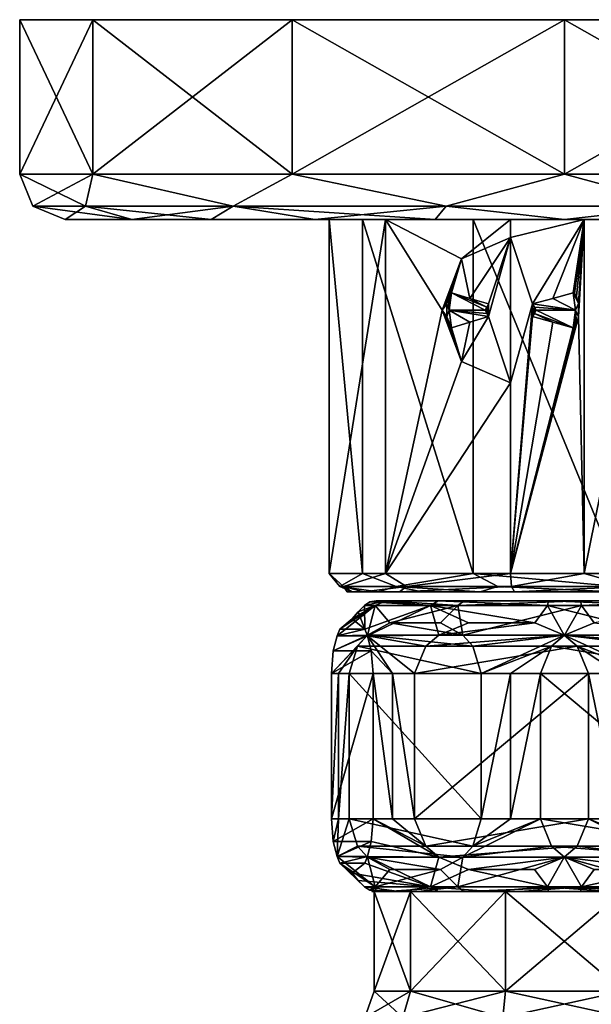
# Model space of a CAD drawing. Header units: metres. Extents: x -150 to 150, y -127 to 84.
# Tile 34 of 35: x 46 to 78, y 30 to 84. Entities that reach past the tile are written whole.
import ezdxf

# ---------------------------------------------------------------- set-up
doc = ezdxf.new("R2010")
doc.units = ezdxf.units.M
doc.layers.add('solid_26009713_SW0001', color=7, linetype='CONTINUOUS')

msp = doc.modelspace()

# ---------------------------------------------------------------- linework, layer by layer
at = {"layer": 'solid_26009713_SW0001'}
for points in [[(102.480751, 84.099998, -15.000013), (50.519245, 84.099998, -15.000013), (46.5, 84.099998)], [(46.5, 75.599998), (46.5, 84.099998), (50.519245, 84.099998, -15.000013)], [(106.5, 84.099998), (102.480751, 84.099998, -15.000013), (46.5, 84.099998)], [(50.519245, 84.099998, 15.000013), (106.5, 84.099998), (46.5, 84.099998)], [(50.519241, 75.599998, 15.000003), (50.519245, 84.099998, 15.000013), (46.5, 84.099998)], [(46.5, 75.599998), (50.519241, 75.599998, 15.000003), (46.5, 84.099998)], [(50.519241, 75.599998, -15.000003), (46.5, 75.599998), (50.519245, 84.099998, -15.000013)], [(50.519241, 75.599998, -15.000003), (50.519245, 84.099998, -15.000013), (61.499931, 84.099998, -25.980717)], [(61.5, 75.599998, -25.980762), (50.519241, 75.599998, -15.000003), (61.499931, 84.099998, -25.980717)], [(50.519241, 75.599998, 15.000003), (61.5, 75.599998, 25.980762), (50.519245, 84.099998, 15.000013)], [(91.500069, 84.099998, -25.980717), (61.499931, 84.099998, -25.980717), (50.519245, 84.099998, -15.000013)], [(102.480751, 84.099998, -15.000013), (91.500069, 84.099998, -25.980717), (50.519245, 84.099998, -15.000013)], [(50.519245, 84.099998, 15.000013), (102.480751, 84.099998, 15.000013), (106.5, 84.099998)], [(50.519245, 84.099998, 15.000013), (61.499931, 84.099998, 25.980717), (102.480751, 84.099998, 15.000013)], [(61.5, 75.599998, 25.980762), (61.499931, 84.099998, 25.980717), (50.519245, 84.099998, 15.000013)], [(91.500069, 84.099998, -25.980717), (76.5, 84.099998, -30), (61.499931, 84.099998, -25.980717)], [(61.5, 75.599998, -25.980762), (61.499931, 84.099998, -25.980717), (76.5, 84.099998, -30)], [(61.499931, 84.099998, 25.980717), (91.500069, 84.099998, 25.980717), (102.480751, 84.099998, 15.000013)], [(61.499931, 84.099998, 25.980717), (76.5, 84.099998, 30), (91.500069, 84.099998, 25.980717)], [(76.5, 75.599998, 30), (76.5, 84.099998, 30), (61.499931, 84.099998, 25.980717)], [(61.5, 75.599998, 25.980762), (76.5, 75.599998, 30), (61.499931, 84.099998, 25.980717)], [(76.5, 75.599998, -30), (61.5, 75.599998, -25.980762), (76.5, 84.099998, -30)], [(76.5, 75.599998, -30), (76.5, 84.099998, -30), (91.500069, 84.099998, -25.980717)], [(91.5, 75.599998, -25.980762), (76.5, 75.599998, -30), (91.500069, 84.099998, -25.980717)], [(91.5, 75.599998, 25.980762), (91.500069, 84.099998, 25.980717), (76.5, 84.099998, 30)], [(76.5, 75.599998, 30), (91.5, 75.599998, 25.980762), (76.5, 84.099998, 30)], [(50.130653, 73.83223, 12.698808), (50.519241, 75.599998, 15.000003), (46.5, 75.599998)], [(47.232231, 73.83223, 0), (46.5, 75.599998), (50.519241, 75.599998, -15.000003)], [(50.130653, 73.83223, 12.698808), (46.5, 75.599998), (47.232231, 73.83223, 0)], [(47.232231, 73.83223, 0), (50.519241, 75.599998, -15.000003), (50.130653, 73.83223, -12.698808)], [(58.251846, 73.83223, 22.882462), (50.519241, 75.599998, 15.000003), (50.130653, 73.83223, 12.698808)], [(50.130653, 73.83223, -12.698808), (50.519241, 75.599998, -15.000003), (58.251846, 73.83223, -22.882462)], [(58.251846, 73.83223, 22.882462), (61.5, 75.599998, 25.980762), (50.519241, 75.599998, 15.000003)], [(58.251846, 73.83223, -22.882462), (50.519241, 75.599998, -15.000003), (61.5, 75.599998, -25.980762)], [(69.987312, 73.83223, 28.533962), (61.5, 75.599998, 25.980762), (58.251846, 73.83223, 22.882462)], [(58.251846, 73.83223, -22.882462), (61.5, 75.599998, -25.980762), (69.987312, 73.83223, -28.533962)], [(69.987312, 73.83223, 28.533962), (76.5, 75.599998, 30), (61.5, 75.599998, 25.980762)], [(69.987312, 73.83223, -28.533962), (61.5, 75.599998, -25.980762), (76.5, 75.599998, -30)], [(83.012688, 73.83223, 28.533962), (76.5, 75.599998, 30), (69.987312, 73.83223, 28.533962)], [(69.987312, 73.83223, -28.533962), (76.5, 75.599998, -30), (83.012688, 73.83223, -28.533962)], [(83.012688, 73.83223, 28.533962), (91.5, 75.599998, 25.980762), (76.5, 75.599998, 30)], [(83.012688, 73.83223, -28.533962), (76.5, 75.599998, -30), (91.5, 75.599998, -25.980762)], [(47.232231, 73.83223, 0), (49, 73.099998), (52.679932, 73.099998, 13.742432)], [(47.232231, 73.83223, 0), (50.130653, 73.83223, -12.698808), (49, 73.099998)], [(50.130653, 73.83223, 12.698808), (47.232231, 73.83223, 0), (52.679932, 73.099998, 13.742432)], [(50.130653, 73.83223, -12.698808), (52.67992, 73.099998, -13.742408), (49, 73.099998)], [(50.130653, 73.83223, -12.698808), (58.251846, 73.83223, -22.882462), (52.67992, 73.099998, -13.742408)], [(50.130653, 73.83223, 12.698808), (52.679932, 73.099998, 13.742432), (57.049938, 73.099998, 19.440807)], [(58.251846, 73.83223, 22.882462), (50.130653, 73.83223, 12.698808), (57.049938, 73.099998, 19.440807)], [(58.251846, 73.83223, -22.882462), (57.049919, 73.099998, -19.440788), (52.67992, 73.099998, -13.742408)], [(58.251846, 73.83223, -22.882462), (62.746208, 73.099998, -23.813509), (57.049919, 73.099998, -19.440788)], [(58.251846, 73.83223, 22.882462), (57.049938, 73.099998, 19.440807), (62.746231, 73.099998, 23.813522)], [(58.251846, 73.83223, -22.882462), (69.987312, 73.83223, -28.533962), (62.746208, 73.099998, -23.813509)], [(58.251846, 73.83223, 22.882462), (62.746231, 73.099998, 23.813522), (69.380379, 73.099998, 26.562397)], [(69.987312, 73.83223, 28.533962), (58.251846, 73.83223, 22.882462), (69.380379, 73.099998, 26.562397)], [(69.987312, 73.83223, -28.533962), (69.380356, 73.099998, -26.562391), (62.746208, 73.099998, -23.813509)], [(69.987312, 73.83223, -28.533962), (76.499985, 73.099998, -27.5), (69.380356, 73.099998, -26.562391)], [(69.987312, 73.83223, 28.533962), (69.380379, 73.099998, 26.562397), (76.500015, 73.099998, 27.5)], [(69.987312, 73.83223, -28.533962), (83.012688, 73.83223, -28.533962), (76.499985, 73.099998, -27.5)], [(83.012688, 73.83223, 28.533962), (69.987312, 73.83223, 28.533962), (76.500015, 73.099998, 27.5)], [(83.012688, 73.83223, -28.533962), (83.619621, 73.099998, -26.562397), (76.499985, 73.099998, -27.5)], [(83.012688, 73.83223, 28.533962), (76.500015, 73.099998, 27.5), (83.619644, 73.099998, 26.562391)], [(63.545025, 73.099998, -1.081017), (49, 73.099998), (52.67992, 73.099998, -13.742408)], [(71.468552, 73.099998, 11.986847), (52.679932, 73.099998, 13.742432), (49, 73.099998)], [(65.383789, 73.099998, 6.740161), (71.468552, 73.099998, 11.986847), (49, 73.099998)], [(63.545025, 73.099998, -1.081017), (65.383789, 73.099998, 6.740161), (49, 73.099998)], [(52.67992, 73.099998, -13.742408), (77.581024, 73.099998, -12.954974), (73.524811, 73.099998, -12.654969)], [(66.654602, 73.099998, -8.489295), (52.67992, 73.099998, -13.742408), (73.524811, 73.099998, -12.654969)], [(52.67992, 73.099998, -13.742408), (100.320068, 73.099998, -13.742432), (77.581024, 73.099998, -12.954974)], [(52.67992, 73.099998, -13.742408), (57.049919, 73.099998, -19.440788), (100.320068, 73.099998, -13.742432)], [(66.654602, 73.099998, -8.489295), (63.545025, 73.099998, -1.081017), (52.67992, 73.099998, -13.742408)], [(100.320084, 73.099998, 13.742408), (52.679932, 73.099998, 13.742432), (79.475189, 73.099998, 12.654969)], [(71.468552, 73.099998, 11.986847), (79.475189, 73.099998, 12.654969), (52.679932, 73.099998, 13.742432)], [(95.950081, 73.099998, 19.440788), (57.049938, 73.099998, 19.440807), (52.679932, 73.099998, 13.742432)], [(100.320084, 73.099998, 13.742408), (95.950081, 73.099998, 19.440788), (52.679932, 73.099998, 13.742432)], [(57.049919, 73.099998, -19.440788), (95.950066, 73.099998, -19.440807), (100.320068, 73.099998, -13.742432)], [(57.049919, 73.099998, -19.440788), (62.746208, 73.099998, -23.813509), (95.950066, 73.099998, -19.440807)], [(90.253792, 73.099998, 23.813509), (62.746231, 73.099998, 23.813522), (57.049938, 73.099998, 19.440807)], [(95.950081, 73.099998, 19.440788), (90.253792, 73.099998, 23.813509), (57.049938, 73.099998, 19.440807)], [(62.746208, 73.099998, -23.813509), (90.253769, 73.099998, -23.813522), (95.950066, 73.099998, -19.440807)], [(62.746208, 73.099998, -23.813509), (69.380356, 73.099998, -26.562391), (90.253769, 73.099998, -23.813522)], [(83.619644, 73.099998, 26.562391), (69.380379, 73.099998, 26.562397), (62.746231, 73.099998, 23.813522)], [(90.253792, 73.099998, 23.813509), (83.619644, 73.099998, 26.562391), (62.746231, 73.099998, 23.813522)], [(66.654602, 73.099998, -8.489295), (66.654602, 53.599998, -8.489298), (63.545025, 53.599998, -1.081023)], [(63.545025, 73.099998, -1.081017), (63.545025, 53.599998, -1.081023), (65.383789, 53.599998, 6.740167)], [(66.654602, 73.099998, -8.489295), (63.545025, 53.599998, -1.081023), (63.545025, 73.099998, -1.081017)], [(63.545025, 73.099998, -1.081017), (65.383789, 53.599998, 6.740167), (65.383789, 73.099998, 6.740161)], [(65.383789, 73.099998, 6.740161), (65.383789, 53.599998, 6.740167), (71.468552, 53.599998, 11.986849)], [(65.383789, 73.099998, 6.740161), (71.468552, 53.599998, 11.986849), (71.468552, 73.099998, 11.986847)], [(66.654602, 73.099998, -8.489295), (73.524811, 73.099998, -12.654969), (70.841118, 70.926674, -11.70372)], [(66.654602, 73.099998, -8.489295), (70.841118, 70.926674, -11.70372), (69.775314, 68.099998, -11.125583)], [(66.654602, 73.099998, -8.489295), (69.775314, 68.099998, -11.125583), (66.654602, 53.599998, -8.489298)], [(69.380356, 73.099998, -26.562391), (83.619621, 73.099998, -26.562397), (90.253769, 73.099998, -23.813522)], [(69.380356, 73.099998, -26.562391), (76.499985, 73.099998, -27.5), (83.619621, 73.099998, -26.562397)], [(83.619644, 73.099998, 26.562391), (76.500015, 73.099998, 27.5), (69.380379, 73.099998, 26.562397)], [(70.841118, 70.926674, -11.70372), (73.524811, 73.099998, -12.654969), (73.524811, 72.099998, -12.654969)], [(71.468552, 73.099998, 11.986847), (79.475189, 53.599998, 12.654969), (79.475189, 73.099998, 12.654969)], [(71.468552, 73.099998, 11.986847), (71.468552, 53.599998, 11.986849), (79.475189, 53.599998, 12.654969)], [(77.581024, 73.099998, -12.954974), (73.524811, 72.099998, -12.654969), (73.524811, 73.099998, -12.654969)], [(74.749405, 68.445404, -12.881592), (73.524811, 72.099998, -12.654969), (77.581024, 73.099998, -12.954974)], [(75.864922, 68.755432, -12.984478), (74.749405, 68.445404, -12.881592), (77.581024, 73.099998, -12.954974)], [(76.985153, 69.06424, -12.990944), (75.864922, 68.755432, -12.984478), (77.581024, 73.099998, -12.954974)], [(77.064003, 69.023827, -12.98776), (76.985153, 69.06424, -12.990944), (77.581024, 73.099998, -12.954974)], [(77.167076, 68.85463, -12.982874), (77.064003, 69.023827, -12.98776), (77.581024, 73.099998, -12.954974)], [(77.279434, 68.472946, -12.976613), (77.167076, 68.85463, -12.982874), (77.581024, 73.099998, -12.954974)], [(77.282837, 67.746986, -12.976408), (77.279434, 68.472946, -12.976613), (77.581024, 73.099998, -12.954974)], [(77.282837, 67.746986, -12.976408), (77.581024, 73.099998, -12.954974), (77.581039, 53.599998, -12.954974)], [(77.581024, 73.099998, -12.954974), (81.531418, 73.099998, -11.986861), (77.581039, 53.599998, -12.954974)], [(100.320068, 73.099998, -13.742432), (81.531418, 73.099998, -11.986861), (77.581024, 73.099998, -12.954974)], [(81.531418, 73.099998, -11.986861), (81.531448, 53.599998, -11.986849), (77.581039, 53.599998, -12.954974)], [(71.282906, 68.755463, -11.907223), (70.841118, 70.926674, -11.70372), (73.524811, 72.099998, -12.654969)], [(72.327522, 68.445404, -12.312207), (71.282906, 68.755463, -11.907223), (73.524811, 72.099998, -12.654969)], [(72.327522, 67.754593, -12.312207), (73.524811, 72.099998, -12.654969), (73.524811, 64.099998, -12.654969)], [(72.327522, 68.445404, -12.312207), (73.524811, 72.099998, -12.654969), (72.327522, 67.754593, -12.312207)], [(74.749405, 68.445404, -12.881592), (73.524811, 64.099998, -12.654969), (73.524811, 72.099998, -12.654969)], [(70.116096, 68.849785, -11.324567), (69.775314, 68.099998, -11.125583), (70.841118, 70.926674, -11.70372)], [(70.20668, 69.022079, -11.375154), (70.116096, 68.849785, -11.324567), (70.841118, 70.926674, -11.70372)], [(70.277252, 69.06424, -11.413915), (70.20668, 69.022079, -11.375154), (70.841118, 70.926674, -11.70372)], [(71.282906, 68.755463, -11.907223), (70.277252, 69.06424, -11.413915), (70.841118, 70.926674, -11.70372)], [(70.148384, 68.099998, -11.383616), (70.116096, 68.849785, -11.324567), (70.20668, 69.022079, -11.375154)], [(70.148384, 68.099998, -11.383616), (70.20668, 69.022079, -11.375154), (70.277252, 69.06424, -11.413915)], [(70.148384, 68.099998, -11.383616), (70.277252, 69.06424, -11.413915), (72.136818, 68.099998, -12.252014)], [(72.232697, 68.274246, -12.283771), (70.277252, 69.06424, -11.413915), (71.282906, 68.755463, -11.907223)], [(72.232697, 68.274246, -12.283771), (72.136818, 68.099998, -12.252014), (70.277252, 69.06424, -11.413915)], [(77.114029, 68.099998, -13.021241), (75.864922, 68.755432, -12.984478), (76.985153, 69.06424, -12.990944)], [(77.167076, 68.85463, -12.982874), (76.985153, 69.06424, -12.990944), (77.064003, 69.023827, -12.98776)], [(77.279434, 68.472946, -12.976613), (76.985153, 69.06424, -12.990944), (77.167076, 68.85463, -12.982874)], [(77.114029, 68.099998, -13.021241), (76.985153, 69.06424, -12.990944), (77.279434, 68.472946, -12.976613)], [(70.116096, 68.849785, -11.324567), (70.018471, 68.461494, -11.268972), (69.775314, 68.099998, -11.125583)], [(70.018471, 68.461494, -11.268972), (70.018791, 67.736305, -11.269159), (69.775314, 68.099998, -11.125583)], [(70.148384, 68.099998, -11.383616), (70.018471, 68.461494, -11.268972), (70.116096, 68.849785, -11.324567)], [(70.148384, 68.099998, -11.383616), (70.018791, 67.736305, -11.269159), (70.018471, 68.461494, -11.268972)], [(72.232697, 68.274246, -12.283771), (71.282906, 68.755463, -11.907223), (72.327522, 68.445404, -12.312207)], [(72.232674, 67.927422, -12.279655), (72.327522, 68.445404, -12.312207), (72.327522, 67.754593, -12.312207)], [(72.232674, 67.927422, -12.279655), (72.232674, 68.272583, -12.279655), (72.327522, 68.445404, -12.312207)], [(72.232697, 68.274246, -12.283771), (72.327522, 68.445404, -12.312207), (72.232674, 68.272583, -12.279655)], [(74.749405, 68.445404, -12.881592), (73.524811, 53.599998, -12.654969), (73.524811, 64.099998, -12.654969)], [(74.749405, 67.754593, -12.881592), (73.524811, 53.599998, -12.654969), (74.749405, 68.445404, -12.881592)], [(77.114029, 68.099998, -13.021241), (74.749405, 68.445404, -12.881592), (75.864922, 68.755432, -12.984478)], [(74.848824, 68.272583, -12.894712), (74.749405, 67.754593, -12.881592), (74.749405, 68.445404, -12.881592)], [(74.84697, 68.274246, -12.898388), (74.848824, 68.272583, -12.894712), (74.749405, 68.445404, -12.881592)], [(77.114029, 68.099998, -13.021241), (74.84697, 68.274246, -12.898388), (74.749405, 68.445404, -12.881592)], [(77.114029, 68.099998, -13.021241), (77.279434, 68.472946, -12.976613), (77.282837, 67.746986, -12.976408)], [(66.654602, 53.599998, -8.489298), (69.775314, 68.099998, -11.125583), (70.841118, 65.273323, -11.703721)], [(70.118332, 67.34449, -11.325823), (70.841118, 65.273323, -11.703721), (69.775314, 68.099998, -11.125583)], [(70.018791, 67.736305, -11.269159), (70.118332, 67.34449, -11.325823), (69.775314, 68.099998, -11.125583)], [(70.148384, 68.099998, -11.383616), (70.277252, 67.135757, -11.413915), (70.018791, 67.736305, -11.269159)], [(70.148384, 68.099998, -11.383616), (72.327522, 67.754593, -12.312207), (71.283028, 67.444572, -11.907274)], [(70.148384, 68.099998, -11.383616), (72.232697, 67.925758, -12.283771), (72.327522, 67.754593, -12.312207)], [(70.148384, 68.099998, -11.383616), (71.283028, 67.444572, -11.907274), (70.277252, 67.135757, -11.413915)], [(70.148384, 68.099998, -11.383616), (72.136818, 68.099998, -12.252014), (72.232697, 67.925758, -12.283771)], [(72.232697, 68.274246, -12.283771), (72.138138, 68.099998, -12.246394), (72.136818, 68.099998, -12.252014)], [(72.136818, 68.099998, -12.252014), (72.138138, 68.099998, -12.246394), (72.232674, 67.927422, -12.279655)], [(72.136818, 68.099998, -12.252014), (72.232674, 67.927422, -12.279655), (72.232697, 67.925758, -12.283771)], [(72.232697, 68.274246, -12.283771), (72.232674, 68.272583, -12.279655), (72.138138, 68.099998, -12.246394)], [(72.232674, 67.927422, -12.279655), (72.138138, 68.099998, -12.246394), (72.232674, 68.272583, -12.279655)], [(72.232697, 67.925758, -12.283771), (72.232674, 67.927422, -12.279655), (72.327522, 67.754593, -12.312207)], [(74.848824, 68.272583, -12.894712), (74.848824, 67.927422, -12.894712), (74.749405, 67.754593, -12.881592)], [(74.84697, 67.925758, -12.898388), (74.749405, 67.754593, -12.881592), (74.848824, 67.927422, -12.894712)], [(74.84697, 67.925758, -12.898388), (75.864899, 67.444572, -12.984477), (74.749405, 67.754593, -12.881592)], [(74.946953, 68.099998, -12.912678), (74.848824, 68.272583, -12.894712), (74.84697, 68.274246, -12.898388)], [(77.114029, 68.099998, -13.021241), (74.946953, 68.099998, -12.912678), (74.84697, 68.274246, -12.898388)], [(74.84697, 67.925758, -12.898388), (74.946953, 68.099998, -12.912678), (76.985153, 67.135757, -12.990944)], [(74.84697, 67.925758, -12.898388), (74.848824, 67.927422, -12.894712), (74.948273, 68.099998, -12.907058)], [(74.84697, 67.925758, -12.898388), (74.948273, 68.099998, -12.907058), (74.946953, 68.099998, -12.912678)], [(74.84697, 67.925758, -12.898388), (76.985153, 67.135757, -12.990944), (75.864899, 67.444572, -12.984477)], [(74.848824, 68.272583, -12.894712), (74.948273, 68.099998, -12.907058), (74.848824, 67.927422, -12.894712)], [(74.946953, 68.099998, -12.912678), (74.948273, 68.099998, -12.907058), (74.848824, 68.272583, -12.894712)], [(77.114029, 68.099998, -13.021241), (76.985153, 67.135757, -12.990944), (74.946953, 68.099998, -12.912678)], [(77.114029, 68.099998, -13.021241), (77.065598, 67.17791, -12.98769), (76.985153, 67.135757, -12.990944)], [(77.114029, 68.099998, -13.021241), (77.168648, 67.348877, -12.982793), (77.065598, 67.17791, -12.98769)], [(77.114029, 68.099998, -13.021241), (77.282837, 67.746986, -12.976408), (77.168648, 67.348877, -12.982793)], [(70.018791, 67.736305, -11.269159), (70.277252, 67.135757, -11.413915), (70.118332, 67.34449, -11.325823)], [(70.118332, 67.34449, -11.325823), (70.208107, 67.17614, -11.375943), (70.841118, 65.273323, -11.703721)], [(70.118332, 67.34449, -11.325823), (70.277252, 67.135757, -11.413915), (70.208107, 67.17614, -11.375943)], [(70.277252, 67.135757, -11.413915), (71.283028, 67.444572, -11.907274), (70.841118, 65.273323, -11.703721)], [(72.327522, 67.754593, -12.312207), (73.524811, 64.099998, -12.654969), (70.841118, 65.273323, -11.703721)], [(71.283028, 67.444572, -11.907274), (72.327522, 67.754593, -12.312207), (70.841118, 65.273323, -11.703721)], [(74.749405, 67.754593, -12.881592), (75.864899, 67.444572, -12.984477), (73.524811, 53.599998, -12.654969)], [(77.282837, 67.746986, -12.976408), (77.581039, 53.599998, -12.954974), (73.524811, 53.599998, -12.654969)], [(77.168648, 67.348877, -12.982793), (77.282837, 67.746986, -12.976408), (73.524811, 53.599998, -12.654969)], [(75.864899, 67.444572, -12.984477), (76.985153, 67.135757, -12.990944), (73.524811, 53.599998, -12.654969)], [(77.065598, 67.17791, -12.98769), (77.168648, 67.348877, -12.982793), (73.524811, 53.599998, -12.654969)], [(70.208107, 67.17614, -11.375943), (70.277252, 67.135757, -11.413915), (70.841118, 65.273323, -11.703721)], [(76.985153, 67.135757, -12.990944), (77.065598, 67.17791, -12.98769), (73.524811, 53.599998, -12.654969)], [(66.654602, 53.599998, -8.489298), (70.841118, 65.273323, -11.703721), (73.524811, 64.099998, -12.654969)], [(66.654602, 53.599998, -8.489298), (73.524811, 64.099998, -12.654969), (73.524811, 53.599998, -12.654969)], [(64.333321, 52.892895, -3.666388), (63.545025, 53.599998, -1.081023), (66.654602, 53.599998, -8.489298)], [(64.13015, 52.892895, 2.908156), (65.383789, 53.599998, 6.740167), (63.545025, 53.599998, -1.081023)], [(64.333321, 52.892895, -3.666388), (64.13015, 52.892895, 2.908156), (63.545025, 53.599998, -1.081023)], [(64.13015, 52.892895, 2.908156), (67.24147, 52.892895, 8.703462), (65.383789, 53.599998, 6.740167)], [(67.796539, 52.892895, -9.258527), (64.333321, 52.892895, -3.666388), (66.654602, 53.599998, -8.489298)], [(67.24147, 52.892895, 8.703462), (71.468552, 53.599998, 11.986849), (65.383789, 53.599998, 6.740167)], [(67.796539, 52.892895, -9.258527), (66.654602, 53.599998, -8.489298), (73.524811, 53.599998, -12.654969)], [(67.24147, 52.892895, 8.703462), (72.833611, 52.892895, 12.166682), (71.468552, 53.599998, 11.986849)], [(73.591843, 52.892895, -12.36985), (67.796539, 52.892895, -9.258527), (73.524811, 53.599998, -12.654969)], [(79.408157, 52.892895, 12.36985), (79.475189, 53.599998, 12.654969), (71.468552, 53.599998, 11.986849)], [(72.833611, 52.892895, 12.166682), (79.408157, 52.892895, 12.36985), (71.468552, 53.599998, 11.986849)], [(73.591843, 52.892895, -12.36985), (73.524811, 53.599998, -12.654969), (77.581039, 53.599998, -12.954974)], [(80.166389, 52.892895, -12.166682), (73.591843, 52.892895, -12.36985), (77.581039, 53.599998, -12.954974)], [(80.166389, 52.892895, -12.166682), (77.581039, 53.599998, -12.954974), (81.531448, 53.599998, -11.986849)], [(64.13015, 52.892895, 2.908156), (64.818489, 52.599998, 2.746333), (66.239548, 52.599998, 6.222795)], [(64.333321, 52.892895, -3.666388), (64.818489, 52.599998, 2.746333), (64.13015, 52.892895, 2.908156)], [(64.13015, 52.892895, 2.908156), (66.239548, 52.599998, 6.222795), (67.24147, 52.892895, 8.703462)], [(64.333321, 52.892895, -3.666388), (65.436172, 52.599998, -4.646681), (64.541672, 52.599998, -0.999139)], [(67.796539, 52.892895, -9.258527), (65.436172, 52.599998, -4.646681), (64.333321, 52.892895, -3.666388)], [(64.333321, 52.892895, -3.666388), (64.541672, 52.599998, -0.999139), (64.818489, 52.599998, 2.746333)], [(66.239548, 52.599998, 6.222795), (64.541672, 52.599998, -0.999139), (65.436172, 52.599998, -4.646681)], [(66.239548, 52.599998, 6.222795), (64.818489, 52.599998, 2.746333), (64.541672, 52.599998, -0.999139)], [(67.796539, 52.892895, -9.258527), (67.414375, 52.599998, -7.839092), (65.436172, 52.599998, -4.646681)], [(68.665596, 52.599998, 9.089673), (65.436172, 52.599998, -4.646681), (67.414375, 52.599998, -7.839092)], [(68.665596, 52.599998, 9.089673), (66.239548, 52.599998, 6.222795), (65.436172, 52.599998, -4.646681)], [(67.24147, 52.892895, 8.703462), (66.239548, 52.599998, 6.222795), (68.665596, 52.599998, 9.089673)], [(67.24147, 52.892895, 8.703462), (68.665596, 52.599998, 9.089673), (71.859032, 52.599998, 11.066227)], [(67.24147, 52.892895, 8.703462), (71.859032, 52.599998, 11.066227), (72.833611, 52.892895, 12.166682)], [(73.591843, 52.892895, -12.36985), (73.75367, 52.599998, -11.681511), (67.414375, 52.599998, -7.839092)], [(73.591843, 52.892895, -12.36985), (67.414375, 52.599998, -7.839092), (67.796539, 52.892895, -9.258527)], [(71.859032, 52.599998, 11.066227), (67.414375, 52.599998, -7.839092), (73.75367, 52.599998, -11.681511)], [(71.859032, 52.599998, 11.066227), (68.665596, 52.599998, 9.089673), (67.414375, 52.599998, -7.839092)], [(72.833611, 52.892895, 12.166682), (71.859032, 52.599998, 11.066227), (79.24633, 52.599998, 11.681511)], [(71.859032, 52.599998, 11.066227), (73.75367, 52.599998, -11.681511), (79.24633, 52.599998, 11.681511)], [(72.833611, 52.892895, 12.166682), (79.24633, 52.599998, 11.681511), (79.408157, 52.892895, 12.36985)], [(80.166389, 52.892895, -12.166682), (73.75367, 52.599998, -11.681511), (73.591843, 52.892895, -12.36985)], [(80.166389, 52.892895, -12.166682), (81.140968, 52.599998, -11.066227), (73.75367, 52.599998, -11.681511)], [(73.75367, 52.599998, -11.681511), (81.140968, 52.599998, -11.066227), (79.24633, 52.599998, 11.681511)], [(65.492912, 51.849998, 2.58777), (66.684334, 52.099998, -4.121244), (66.074028, 51.849998, -4.376252)], [(65.792625, 52.035416, 2.517308), (66.684334, 52.099998, -4.121244), (65.492912, 51.849998, 2.58777)], [(65.792625, 52.035416, 2.517308), (66.136795, 52.099998, 2.436393), (66.684334, 52.099998, -4.121244)], [(65.792625, 52.035416, 2.517308), (69.116135, 51.849998, 8.563353), (66.136795, 52.099998, 2.436393)], [(66.074028, 51.849998, -4.376252), (66.684334, 52.099998, -4.121244), (70.637512, 51.849998, -9.668698)], [(66.136795, 52.099998, 2.436393), (69.548874, 52.099998, 8.063117), (86.863205, 52.099998, -2.436393)], [(83.451126, 52.099998, -8.063117), (66.136795, 52.099998, 2.436393), (86.863205, 52.099998, -2.436393)], [(69.116135, 51.849998, 8.563353), (69.548874, 52.099998, 8.063117), (66.136795, 52.099998, 2.436393)], [(83.451126, 52.099998, -8.063117), (66.684334, 52.099998, -4.121244), (66.136795, 52.099998, 2.436393)], [(77.384926, 52.099998, -10.608907), (70.980743, 52.099998, -9.103284), (66.684334, 52.099998, -4.121244)], [(70.637512, 51.849998, -9.668698), (66.684334, 52.099998, -4.121244), (70.980743, 52.099998, -9.103284)], [(83.451126, 52.099998, -8.063117), (77.384926, 52.099998, -10.608907), (66.684334, 52.099998, -4.121244)], [(75.559738, 51.849998, 11.268027), (69.548874, 52.099998, 8.063117), (69.116135, 51.849998, 8.563353)], [(69.548874, 52.099998, 8.063117), (86.315666, 52.099998, 4.121244), (86.863205, 52.099998, -2.436393)], [(69.548874, 52.099998, 8.063117), (75.615074, 52.099998, 10.608907), (86.315666, 52.099998, 4.121244)], [(75.559738, 51.849998, 11.268027), (75.615074, 52.099998, 10.608907), (69.548874, 52.099998, 8.063117)], [(70.637512, 51.849998, -9.668698), (70.980743, 52.099998, -9.103284), (77.384926, 52.099998, -10.608907)], [(70.637512, 51.849998, -9.668698), (77.384926, 52.099998, -10.608907), (77.440262, 51.849998, -11.268027)], [(82.362488, 51.849998, 9.668698), (75.615074, 52.099998, 10.608907), (75.559738, 51.849998, 11.268027)], [(75.615074, 52.099998, 10.608907), (82.019257, 52.099998, 9.103284), (86.315666, 52.099998, 4.121244)], [(82.362488, 51.849998, 9.668698), (82.019257, 52.099998, 9.103284), (75.615074, 52.099998, 10.608907)], [(77.440262, 51.849998, -11.268027), (77.384926, 52.099998, -10.608907), (83.451126, 52.099998, -8.063117)], [(77.440262, 51.849998, -11.268027), (83.451126, 52.099998, -8.063117), (83.883865, 51.849998, -8.563353)], [(66.074028, 51.849998, -4.376252), (65.654144, 50.216766, -6.274086), (63.977829, 50.173916, -0.829424)], [(66.074028, 51.849998, -4.376252), (63.977829, 50.173916, -0.829424), (64.136299, 50.539196, -0.155367)], [(64.818489, 51.099998, 2.746327), (66.074028, 51.849998, -4.376252), (64.136299, 50.539196, -0.155367)], [(64.818489, 51.099998, 2.746327), (65.137016, 51.492729, 2.671442), (66.074028, 51.849998, -4.376252)], [(65.137016, 51.492729, 2.671442), (65.492912, 51.849998, 2.58777), (66.074028, 51.849998, -4.376252)], [(65.500534, 50.539474, 5.647393), (65.492912, 51.849998, 2.58777), (65.137016, 51.492729, 2.671442)], [(65.792625, 52.035416, 2.517308), (65.492912, 51.849998, 2.58777), (69.116135, 51.849998, 8.563353)], [(65.500534, 50.539474, 5.647393), (69.116135, 51.849998, 8.563353), (65.492912, 51.849998, 2.58777)], [(65.500534, 50.539474, 5.647393), (65.659103, 50.174038, 6.321894), (69.116135, 51.849998, 8.563353)], [(66.074028, 51.849998, -4.376252), (66.893761, 50.88871, -7.439383), (65.654144, 50.216766, -6.274086)], [(65.659103, 50.174038, 6.321894), (69.584999, 50.216217, 10.449208), (69.116135, 51.849998, 8.563353)], [(66.074028, 51.849998, -4.376252), (70.637512, 51.849998, -9.668698), (66.893761, 50.88871, -7.439383)], [(70.637512, 51.849998, -9.668698), (69.668686, 50.888474, -10.047951), (66.893761, 50.88871, -7.439383)], [(74.862602, 50.88818, 12.039596), (75.559738, 51.849998, 11.268027), (69.116135, 51.849998, 8.563353)], [(71.212349, 50.8881, 10.939605), (74.862602, 50.88818, 12.039596), (69.116135, 51.849998, 8.563353)], [(69.584999, 50.216217, 10.449208), (71.212349, 50.8881, 10.939605), (69.116135, 51.849998, 8.563353)], [(70.637512, 51.849998, -9.668698), (70.907906, 50.216484, -11.212873), (69.668686, 50.888474, -10.047951)], [(70.637512, 51.849998, -9.668698), (77.440262, 51.849998, -11.268027), (70.907906, 50.216484, -11.212873)], [(77.440262, 51.849998, -11.268027), (76.509956, 50.216362, -12.53002), (70.907906, 50.216484, -11.212873)], [(74.862602, 50.88818, 12.039596), (76.490044, 50.216362, 12.53002), (75.559738, 51.849998, 11.268027)], [(82.092094, 50.216484, 11.212873), (82.362488, 51.849998, 9.668698), (75.559738, 51.849998, 11.268027)], [(76.490044, 50.216362, 12.53002), (82.092094, 50.216484, 11.212873), (75.559738, 51.849998, 11.268027)], [(77.440262, 51.849998, -11.268027), (78.137398, 50.88818, -12.039596), (76.509956, 50.216362, -12.53002)], [(77.440262, 51.849998, -11.268027), (83.883865, 51.849998, -8.563353), (78.137398, 50.88818, -12.039596)], [(65.500534, 50.539474, 5.647393), (64.818489, 51.099998, 2.746327), (64.136299, 50.539196, -0.155367)], [(65.500534, 50.539474, 5.647393), (65.137016, 51.492729, 2.671442), (64.818489, 51.099998, 2.746327)], [(65.500534, 50.539474, 5.647393), (64.136299, 50.539196, -0.155367), (63.977829, 50.173916, -0.829424)], [(65.500534, 50.539474, 5.647393), (63.977829, 50.173916, -0.829424), (65.659103, 50.174038, 6.321894)], [(70.907906, 50.216484, -11.212873), (65.654144, 50.216766, -6.274086), (66.893761, 50.88871, -7.439383)], [(70.907906, 50.216484, -11.212873), (66.893761, 50.88871, -7.439383), (69.668686, 50.888474, -10.047951)], [(69.584999, 50.216217, 10.449208), (76.490044, 50.216362, 12.53002), (74.862602, 50.88818, 12.039596)], [(69.584999, 50.216217, 10.449208), (74.862602, 50.88818, 12.039596), (71.212349, 50.8881, 10.939605)], [(83.415001, 50.216217, -10.449208), (76.509956, 50.216362, -12.53002), (78.137398, 50.88818, -12.039596)], [(65.654144, 50.216766, -6.274086), (65.106987, 49.611187, -5.759733), (63.674187, 48.099998, -2.120969)], [(63.772243, 49.349709, -1.70388), (65.654144, 50.216766, -6.274086), (63.674187, 48.099998, -2.120969)], [(63.772243, 49.349709, -1.70388), (63.977829, 50.173916, -0.829424), (65.654144, 50.216766, -6.274086)], [(65.659103, 50.174038, 6.321894), (63.977829, 50.173916, -0.829424), (63.772243, 49.349709, -1.70388)], [(65.8647, 49.349915, 7.19639), (65.659103, 50.174038, 6.321894), (63.772243, 49.349709, -1.70388)], [(71.454971, 49.610825, -11.72714), (65.106987, 49.611187, -5.759733), (65.654144, 50.216766, -6.274086)], [(71.454971, 49.610825, -11.72714), (65.654144, 50.216766, -6.274086), (70.907906, 50.216484, -11.212873)], [(68.865852, 49.610081, 10.232497), (69.584999, 50.216217, 10.449208), (65.659103, 50.174038, 6.321894)], [(67.028069, 48.099998, 8.904073), (65.659103, 50.174038, 6.321894), (65.8647, 49.349915, 7.19639)], [(68.250282, 48.099998, 10.046996), (68.865852, 49.610081, 10.232497), (65.659103, 50.174038, 6.321894)], [(67.028069, 48.099998, 8.904073), (68.250282, 48.099998, 10.046996), (65.659103, 50.174038, 6.321894)], [(68.865852, 49.610081, 10.232497), (76.490044, 50.216362, 12.53002), (69.584999, 50.216217, 10.449208)], [(77.20903, 49.610516, 12.746683), (76.490044, 50.216362, 12.53002), (68.865852, 49.610081, 10.232497)], [(71.454971, 49.610825, -11.72714), (70.907906, 50.216484, -11.212873), (76.509956, 50.216362, -12.53002)], [(71.454971, 49.610825, -11.72714), (76.509956, 50.216362, -12.53002), (71.923904, 48.099998, -12.167965)], [(75.79097, 49.610516, -12.746683), (71.923904, 48.099998, -12.167965), (76.509956, 50.216362, -12.53002)], [(84.134148, 49.610081, -10.232497), (75.79097, 49.610516, -12.746683), (76.509956, 50.216362, -12.53002)], [(81.545029, 49.610825, 11.72714), (82.092094, 50.216484, 11.212873), (76.490044, 50.216362, 12.53002)], [(77.20903, 49.610516, 12.746683), (81.076096, 48.099998, 12.167965), (76.490044, 50.216362, 12.53002)], [(81.545029, 49.610825, 11.72714), (76.490044, 50.216362, 12.53002), (81.076096, 48.099998, 12.167965)], [(84.134148, 49.610081, -10.232497), (76.509956, 50.216362, -12.53002), (83.415001, 50.216217, -10.449208)], [(65.106987, 49.611187, -5.759733), (64.052879, 48.099998, -3.750897), (63.674187, 48.099998, -2.120969)], [(65.8647, 49.349915, 7.19639), (63.772243, 49.349709, -1.70388), (63.674187, 48.099998, -2.120969)], [(65.962791, 48.099998, 7.613623), (65.8647, 49.349915, 7.19639), (63.674187, 48.099998, -2.120969)], [(65.106987, 49.611187, -5.759733), (64.637802, 48.099998, -5.318678), (64.052879, 48.099998, -3.750897)], [(71.923904, 48.099998, -12.167965), (64.637802, 48.099998, -5.318678), (65.106987, 49.611187, -5.759733)], [(71.454971, 49.610825, -11.72714), (71.923904, 48.099998, -12.167965), (65.106987, 49.611187, -5.759733)], [(65.962791, 48.099998, 7.613623), (67.028069, 48.099998, 8.904073), (65.8647, 49.349915, 7.19639)], [(77.20903, 49.610516, 12.746683), (68.865852, 49.610081, 10.232497), (68.250282, 48.099998, 10.046996)], [(77.20903, 49.610516, 12.746683), (68.250282, 48.099998, 10.046996), (77.824989, 48.099998, 12.932301)], [(75.79097, 49.610516, -12.746683), (73.524811, 48.099998, -12.654969), (71.923904, 48.099998, -12.167965)], [(75.79097, 49.610516, -12.746683), (75.175011, 48.099998, -12.932301), (73.524811, 48.099998, -12.654969)], [(84.749718, 48.099998, -10.046996), (75.175011, 48.099998, -12.932301), (75.79097, 49.610516, -12.746683)], [(84.134148, 49.610081, -10.232497), (84.749718, 48.099998, -10.046996), (75.79097, 49.610516, -12.746683)], [(77.20903, 49.610516, 12.746683), (79.475189, 48.099998, 12.654969), (81.076096, 48.099998, 12.167965)], [(77.20903, 49.610516, 12.746683), (77.824989, 48.099998, 12.932301), (79.475189, 48.099998, 12.654969)], [(63.674187, 40.099998, -2.120969), (63.674187, 48.099998, -2.120969), (64.052879, 48.099998, -3.750897)], [(65.962791, 48.099998, 7.613623), (63.674187, 48.099998, -2.120969), (63.674187, 40.099998, -2.120969)], [(63.674187, 40.099998, -2.120969), (64.052879, 48.099998, -3.750897), (64.052879, 40.099998, -3.750897)], [(65.962791, 40.099998, 7.613623), (65.962791, 48.099998, 7.613623), (63.674187, 40.099998, -2.120969)], [(64.052879, 40.099998, -3.750897), (64.052879, 48.099998, -3.750897), (64.637802, 48.099998, -5.318678)], [(64.052879, 40.099998, -3.750897), (64.637802, 48.099998, -5.318678), (64.637802, 40.099998, -5.318678)], [(71.923904, 40.099998, -12.167965), (64.637802, 48.099998, -5.318678), (71.923904, 48.099998, -12.167965)], [(71.923904, 40.099998, -12.167965), (64.637802, 40.099998, -5.318678), (64.637802, 48.099998, -5.318678)], [(67.028069, 40.099998, 8.904073), (67.028069, 48.099998, 8.904073), (65.962791, 48.099998, 7.613623)], [(67.028069, 40.099998, 8.904073), (65.962791, 48.099998, 7.613623), (65.962791, 40.099998, 7.613623)], [(68.250282, 40.099998, 10.046996), (68.250282, 48.099998, 10.046996), (67.028069, 48.099998, 8.904073)], [(67.028069, 40.099998, 8.904073), (68.250282, 40.099998, 10.046996), (67.028069, 48.099998, 8.904073)], [(68.250282, 40.099998, 10.046996), (77.824989, 48.099998, 12.932301), (68.250282, 48.099998, 10.046996)], [(77.824989, 40.099998, 12.932301), (77.824989, 48.099998, 12.932301), (68.250282, 40.099998, 10.046996)], [(71.923904, 40.099998, -12.167965), (71.923904, 48.099998, -12.167965), (73.524811, 48.099998, -12.654969)], [(71.923904, 40.099998, -12.167965), (73.524811, 48.099998, -12.654969), (73.524811, 40.099998, -12.654969)], [(73.524811, 40.099998, -12.654969), (73.524811, 48.099998, -12.654969), (75.175011, 48.099998, -12.932301)], [(73.524811, 40.099998, -12.654969), (75.175011, 48.099998, -12.932301), (75.175011, 40.099998, -12.932301)], [(84.749718, 40.099998, -10.046996), (75.175011, 48.099998, -12.932301), (84.749718, 48.099998, -10.046996)], [(75.175011, 40.099998, -12.932301), (75.175011, 48.099998, -12.932301), (84.749718, 40.099998, -10.046996)], [(79.475189, 40.099998, 12.654969), (79.475189, 48.099998, 12.654969), (77.824989, 48.099998, 12.932301)], [(79.475189, 40.099998, 12.654969), (77.824989, 48.099998, 12.932301), (77.824989, 40.099998, 12.932301)], [(63.674187, 40.099998, -2.120969), (64.052879, 40.099998, -3.750897), (63.772278, 38.850079, -1.703732)], [(65.962791, 40.099998, 7.613623), (63.674187, 40.099998, -2.120969), (63.772278, 38.850079, -1.703732)], [(64.052879, 40.099998, -3.750897), (63.977875, 38.025959, -0.829235), (63.772278, 38.850079, -1.703732)], [(65.864738, 38.850304, 7.196546), (65.962791, 40.099998, 7.613623), (63.772278, 38.850079, -1.703732)], [(64.637802, 40.099998, -5.318678), (65.106735, 38.589184, -5.759496), (63.977875, 38.025959, -0.829235)], [(64.052879, 40.099998, -3.750897), (64.637802, 40.099998, -5.318678), (63.977875, 38.025959, -0.829235)], [(71.45472, 38.58881, -11.726908), (65.106735, 38.589184, -5.759496), (64.637802, 40.099998, -5.318678)], [(71.45472, 38.58881, -11.726908), (64.637802, 40.099998, -5.318678), (71.923904, 40.099998, -12.167965)], [(65.864738, 38.850304, 7.196546), (69.585861, 37.983234, 10.449468), (65.962791, 40.099998, 7.613623)], [(68.866837, 38.58881, 10.232794), (67.028069, 40.099998, 8.904073), (65.962791, 40.099998, 7.613623)], [(69.585861, 37.983234, 10.449468), (68.866837, 38.58881, 10.232794), (65.962791, 40.099998, 7.613623)], [(68.866837, 38.58881, 10.232794), (68.250282, 40.099998, 10.046996), (67.028069, 40.099998, 8.904073)], [(77.824989, 40.099998, 12.932301), (68.250282, 40.099998, 10.046996), (68.866837, 38.58881, 10.232794)], [(77.208755, 38.589176, 12.746601), (77.824989, 40.099998, 12.932301), (68.866837, 38.58881, 10.232794)], [(71.45472, 38.58881, -11.726908), (75.175011, 40.099998, -12.932301), (70.907562, 37.983231, -11.21255)], [(75.791245, 38.589176, -12.746601), (70.907562, 37.983231, -11.21255), (75.175011, 40.099998, -12.932301)], [(71.45472, 38.58881, -11.726908), (73.524811, 40.099998, -12.654969), (75.175011, 40.099998, -12.932301)], [(71.45472, 38.58881, -11.726908), (71.923904, 40.099998, -12.167965), (73.524811, 40.099998, -12.654969)], [(75.175011, 40.099998, -12.932301), (84.749718, 40.099998, -10.046996), (84.133163, 38.58881, -10.232794)], [(75.791245, 38.589176, -12.746601), (75.175011, 40.099998, -12.932301), (84.133163, 38.58881, -10.232794)], [(77.208755, 38.589176, 12.746601), (82.092438, 37.983231, 11.212551), (77.824989, 40.099998, 12.932301)], [(81.54528, 38.58881, 11.726908), (77.824989, 40.099998, 12.932301), (82.092438, 37.983231, 11.212551)], [(81.54528, 38.58881, 11.726908), (79.475189, 40.099998, 12.654969), (77.824989, 40.099998, 12.932301)], [(65.864738, 38.850304, 7.196546), (63.772278, 38.850079, -1.703732), (63.977875, 38.025959, -0.829235)], [(65.864738, 38.850304, 7.196546), (63.977875, 38.025959, -0.829235), (65.659149, 38.026089, 6.322089)], [(65.106735, 38.589184, -5.759496), (65.653809, 37.983521, -6.273767), (63.977875, 38.025959, -0.829235)], [(65.106735, 38.589184, -5.759496), (70.907562, 37.983231, -11.21255), (65.653809, 37.983521, -6.273767)], [(71.45472, 38.58881, -11.726908), (70.907562, 37.983231, -11.21255), (65.106735, 38.589184, -5.759496)], [(65.864738, 38.850304, 7.196546), (65.659149, 38.026089, 6.322089), (69.585861, 37.983234, 10.449468)], [(77.208755, 38.589176, 12.746601), (68.866837, 38.58881, 10.232794), (69.585861, 37.983234, 10.449468)], [(77.208755, 38.589176, 12.746601), (69.585861, 37.983234, 10.449468), (76.489845, 37.983517, 12.529962)], [(75.791245, 38.589176, -12.746601), (76.510155, 37.983513, -12.529962), (70.907562, 37.983231, -11.21255)], [(75.791245, 38.589176, -12.746601), (83.414139, 37.983234, -10.449468), (76.510155, 37.983513, -12.529962)], [(75.791245, 38.589176, -12.746601), (84.133163, 38.58881, -10.232794), (83.414139, 37.983234, -10.449468)], [(77.208755, 38.589176, 12.746601), (76.489845, 37.983517, 12.529962), (82.092438, 37.983231, 11.212551)], [(65.659149, 38.026089, 6.322089), (63.977875, 38.025959, -0.829235), (64.136452, 37.660519, -0.154721)], [(63.977875, 38.025959, -0.829235), (65.653809, 37.983521, -6.273767), (66.074028, 36.349998, -4.376251)], [(64.136452, 37.660519, -0.154721), (63.977875, 38.025959, -0.829235), (66.074028, 36.349998, -4.376251)], [(65.500687, 37.66082, 5.648058), (65.659149, 38.026089, 6.322089), (64.136452, 37.660519, -0.154721)], [(69.116135, 36.349998, 8.563353), (65.659149, 38.026089, 6.322089), (65.500687, 37.66082, 5.648058)], [(65.653809, 37.983521, -6.273767), (66.893005, 37.311535, -7.438673), (66.074028, 36.349998, -4.376251)], [(65.653809, 37.983521, -6.273767), (70.907562, 37.983231, -11.21255), (69.667938, 37.311283, -10.047243)], [(65.653809, 37.983521, -6.273767), (69.667938, 37.311283, -10.047243), (66.893005, 37.311535, -7.438673)], [(69.116135, 36.349998, 8.563353), (69.585861, 37.983234, 10.449468), (65.659149, 38.026089, 6.322089)], [(69.116135, 36.349998, 8.563353), (71.214851, 37.311287, 10.940358), (69.585861, 37.983234, 10.449468)], [(76.489845, 37.983517, 12.529962), (69.585861, 37.983234, 10.449468), (71.214851, 37.311287, 10.940358)], [(69.667938, 37.311283, -10.047243), (70.907562, 37.983231, -11.21255), (70.637512, 36.349998, -9.668698)], [(76.510155, 37.983513, -12.529962), (77.440262, 36.349998, -11.268027), (70.637512, 36.349998, -9.668698)], [(70.907562, 37.983231, -11.21255), (76.510155, 37.983513, -12.529962), (70.637512, 36.349998, -9.668698)], [(76.489845, 37.983517, 12.529962), (71.214851, 37.311287, 10.940358), (74.861397, 37.311527, 12.039232)], [(75.559738, 36.349998, 11.268027), (76.489845, 37.983517, 12.529962), (74.861397, 37.311527, 12.039232)], [(75.559738, 36.349998, 11.268027), (82.362488, 36.349998, 9.668698), (76.489845, 37.983517, 12.529962)], [(82.362488, 36.349998, 9.668698), (82.092438, 37.983231, 11.212551), (76.489845, 37.983517, 12.529962)], [(76.510155, 37.983513, -12.529962), (78.138603, 37.311527, -12.039232), (77.440262, 36.349998, -11.268027)], [(76.510155, 37.983513, -12.529962), (83.414139, 37.983234, -10.449468), (81.785149, 37.311287, -10.940358)], [(76.510155, 37.983513, -12.529962), (81.785149, 37.311287, -10.940358), (78.138603, 37.311527, -12.039232)], [(65.500687, 37.66082, 5.648058), (64.136452, 37.660519, -0.154721), (64.818489, 37.099998, 2.746327)], [(64.136452, 37.660519, -0.154721), (65.137016, 36.707268, 2.671442), (64.818489, 37.099998, 2.746327)], [(64.136452, 37.660519, -0.154721), (65.492912, 36.349998, 2.58777), (65.137016, 36.707268, 2.671442)], [(64.136452, 37.660519, -0.154721), (66.074028, 36.349998, -4.376251), (65.492912, 36.349998, 2.58777)], [(69.116135, 36.349998, 8.563353), (65.500687, 37.66082, 5.648058), (64.818489, 37.099998, 2.746327)], [(69.116135, 36.349998, 8.563353), (64.818489, 37.099998, 2.746327), (65.137016, 36.707268, 2.671442)], [(66.893005, 37.311535, -7.438673), (69.667938, 37.311283, -10.047243), (66.074028, 36.349998, -4.376251)], [(69.667938, 37.311283, -10.047243), (70.637512, 36.349998, -9.668698), (66.074028, 36.349998, -4.376251)], [(69.116135, 36.349998, 8.563353), (75.559738, 36.349998, 11.268027), (71.214851, 37.311287, 10.940358)], [(75.559738, 36.349998, 11.268027), (74.861397, 37.311527, 12.039232), (71.214851, 37.311287, 10.940358)], [(78.138603, 37.311527, -12.039232), (81.785149, 37.311287, -10.940358), (77.440262, 36.349998, -11.268027)], [(81.785149, 37.311287, -10.940358), (83.883865, 36.349998, -8.563353), (77.440262, 36.349998, -11.268027)], [(69.116135, 36.349998, 8.563353), (65.137016, 36.707268, 2.671442), (65.492912, 36.349998, 2.58777)], [(65.792625, 36.164585, 2.517308), (65.492912, 36.349998, 2.58777), (66.074028, 36.349998, -4.376251)], [(69.116135, 36.349998, 8.563353), (65.492912, 36.349998, 2.58777), (67.397255, 36.099998, 5.520143)], [(65.792625, 36.164585, 2.517308), (67.397255, 36.099998, 5.520143), (65.492912, 36.349998, 2.58777)], [(65.792625, 36.164585, 2.517308), (66.074028, 36.349998, -4.376251), (66.136795, 36.099998, 2.436393)], [(65.891174, 36.099998, -0.885916), (66.074028, 36.349998, -4.376251), (66.684326, 36.099998, -4.121225)], [(66.136795, 36.099998, 2.436393), (66.074028, 36.349998, -4.376251), (65.891174, 36.099998, -0.885916)], [(66.684326, 36.099998, -4.121225), (66.074028, 36.349998, -4.376251), (70.637512, 36.349998, -9.668698)], [(66.684326, 36.099998, -4.121225), (70.637512, 36.349998, -9.668698), (68.438004, 36.099998, -6.952421)], [(69.116135, 36.349998, 8.563353), (67.397255, 36.099998, 5.520143), (69.548889, 36.099998, 8.063133)], [(68.438004, 36.099998, -6.952421), (70.637512, 36.349998, -9.668698), (70.980721, 36.099998, -9.103272)], [(69.116135, 36.349998, 8.563353), (69.548889, 36.099998, 8.063133), (72.380379, 36.099998, 9.816348)], [(69.116135, 36.349998, 8.563353), (72.380379, 36.099998, 9.816348), (75.559738, 36.349998, 11.268027)], [(70.980721, 36.099998, -9.103272), (70.637512, 36.349998, -9.668698), (77.440262, 36.349998, -11.268027)], [(70.980721, 36.099998, -9.103272), (77.440262, 36.349998, -11.268027), (74.063591, 36.099998, -10.363198)], [(75.559738, 36.349998, 11.268027), (72.380379, 36.099998, 9.816348), (75.615097, 36.099998, 10.608909)], [(74.063591, 36.099998, -10.363198), (77.440262, 36.349998, -11.268027), (77.384903, 36.099998, -10.608909)], [(75.559738, 36.349998, 11.268027), (75.615097, 36.099998, 10.608909), (78.936409, 36.099998, 10.363198)], [(75.559738, 36.349998, 11.268027), (78.936409, 36.099998, 10.363198), (82.019279, 36.099998, 9.103272)], [(75.559738, 36.349998, 11.268027), (82.019279, 36.099998, 9.103272), (82.362488, 36.349998, 9.668698)], [(77.384903, 36.099998, -10.608909), (77.440262, 36.349998, -11.268027), (80.619621, 36.099998, -9.816348)], [(80.619621, 36.099998, -9.816348), (77.440262, 36.349998, -11.268027), (83.883865, 36.349998, -8.563353)], [(65.792625, 36.164585, 2.517308), (66.136795, 36.099998, 2.436393), (67.397255, 36.099998, 5.520143)], [(65.891174, 36.099998, -0.885916), (66.684326, 36.099998, -4.121225), (66.022499, 36.099998)], [(66.136795, 36.099998, 2.436393), (65.891174, 36.099998, -0.885916), (66.022499, 36.099998)], [(68.023514, 36.099998, -6.158501), (68.02356, 30.6, -6.158563), (66.022499, 30.6)], [(68.023514, 36.099998, -6.158501), (66.022499, 30.6), (66.022499, 36.099998)], [(68.02356, 30.6, 6.158563), (66.022499, 36.099998), (66.022499, 30.6)], [(66.684326, 36.099998, -4.121225), (68.023514, 36.099998, -6.158501), (66.022499, 36.099998)], [(68.023514, 36.099998, 6.158501), (66.022499, 36.099998), (68.02356, 30.6, 6.158563)], [(66.136795, 36.099998, 2.436393), (66.022499, 36.099998), (68.023514, 36.099998, 6.158501)], [(67.397255, 36.099998, 5.520143), (66.136795, 36.099998, 2.436393), (68.023514, 36.099998, 6.158501)], [(66.684326, 36.099998, -4.121225), (68.438004, 36.099998, -6.952421), (68.023514, 36.099998, -6.158501)], [(69.548889, 36.099998, 8.063133), (67.397255, 36.099998, 5.520143), (68.023514, 36.099998, 6.158501)], [(68.023514, 36.099998, -6.158501), (73.26226, 36.099998, -9.964689), (68.02356, 30.6, -6.158563)], [(70.980721, 36.099998, -9.103272), (73.26226, 36.099998, -9.964689), (68.023514, 36.099998, -6.158501)], [(68.438004, 36.099998, -6.952421), (70.980721, 36.099998, -9.103272), (68.023514, 36.099998, -6.158501)], [(68.023514, 36.099998, 6.158501), (68.02356, 30.6, 6.158563), (73.262177, 30.6, 9.964662)], [(73.26226, 36.099998, 9.964689), (68.023514, 36.099998, 6.158501), (73.262177, 30.6, 9.964662)], [(69.548889, 36.099998, 8.063133), (68.023514, 36.099998, 6.158501), (73.26226, 36.099998, 9.964689)], [(73.26226, 36.099998, -9.964689), (73.262177, 30.6, -9.964662), (68.02356, 30.6, -6.158563)], [(72.380379, 36.099998, 9.816348), (69.548889, 36.099998, 8.063133), (73.26226, 36.099998, 9.964689)], [(70.980721, 36.099998, -9.103272), (74.063591, 36.099998, -10.363198), (73.26226, 36.099998, -9.964689)], [(75.615097, 36.099998, 10.608909), (72.380379, 36.099998, 9.816348), (73.26226, 36.099998, 9.964689)], [(79.73774, 36.099998, -9.964689), (79.737823, 30.6, -9.964662), (73.262177, 30.6, -9.964662)], [(73.26226, 36.099998, -9.964689), (79.73774, 36.099998, -9.964689), (73.262177, 30.6, -9.964662)], [(73.26226, 36.099998, 9.964689), (73.262177, 30.6, 9.964662), (79.737823, 30.6, 9.964662)], [(77.384903, 36.099998, -10.608909), (79.73774, 36.099998, -9.964689), (73.26226, 36.099998, -9.964689)], [(74.063591, 36.099998, -10.363198), (77.384903, 36.099998, -10.608909), (73.26226, 36.099998, -9.964689)], [(79.73774, 36.099998, 9.964689), (73.26226, 36.099998, 9.964689), (79.737823, 30.6, 9.964662)], [(75.615097, 36.099998, 10.608909), (73.26226, 36.099998, 9.964689), (79.73774, 36.099998, 9.964689)], [(78.936409, 36.099998, 10.363198), (75.615097, 36.099998, 10.608909), (79.73774, 36.099998, 9.964689)], [(77.384903, 36.099998, -10.608909), (80.619621, 36.099998, -9.816348), (79.73774, 36.099998, -9.964689)], [(68.02356, 30.6, -6.158563), (67.60083, 29.164444, -6.465666), (65.5, 29.164444)], [(66.022499, 30.6), (65.5, 29.164444), (67.60083, 29.164444, 6.465666)], [(66.022499, 30.6), (68.02356, 30.6, -6.158563), (65.5, 29.164444)], [(68.02356, 30.6, 6.158563), (66.022499, 30.6), (67.60083, 29.164444, 6.465666)], [(73.262177, 30.6, -9.964662), (73.100754, 29.164444, -10.461602), (67.60083, 29.164444, -6.465666)], [(68.02356, 30.6, -6.158563), (73.262177, 30.6, -9.964662), (67.60083, 29.164444, -6.465666)], [(68.02356, 30.6, 6.158563), (67.60083, 29.164444, 6.465666), (73.100754, 29.164444, 10.461602)], [(73.262177, 30.6, 9.964662), (68.02356, 30.6, 6.158563), (73.100754, 29.164444, 10.461602)], [(79.737823, 30.6, -9.964662), (79.899246, 29.164444, -10.461602), (73.100754, 29.164444, -10.461602)], [(73.262177, 30.6, -9.964662), (79.737823, 30.6, -9.964662), (73.100754, 29.164444, -10.461602)], [(73.262177, 30.6, 9.964662), (73.100754, 29.164444, 10.461602), (79.899246, 29.164444, 10.461602)], [(79.737823, 30.6, 9.964662), (73.262177, 30.6, 9.964662), (79.899246, 29.164444, 10.461602)]]:
    msp.add_3dface(points, dxfattribs=at)

doc.saveas('drawing.dxf')
